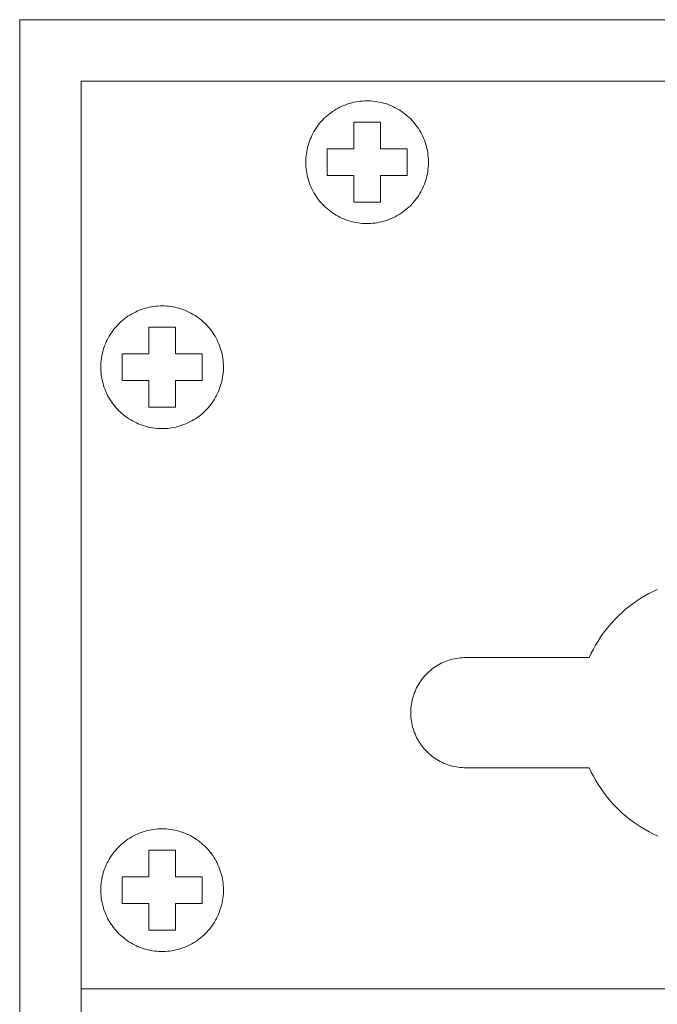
# Model space of a CAD drawing. Header units: millimetres. Extents: x -2430 to -576, y -2587 to -1431.
# Tile 5 of 7: x -1326 to -1300, y -1471 to -1431. Entities that reach past the tile are written whole.
import ezdxf

# ---------------------------------------------------------------- set-up
doc = ezdxf.new("R2010")
doc.units = ezdxf.units.MM
doc.layers.add('Default', color=7, linetype='Continuous', lineweight=15, true_color=0x000000)
doc.layers.add('Make2D$visible$lines', color=7, linetype='Continuous', lineweight=15, true_color=0x000000)

msp = doc.modelspace()

# ---------------------------------------------------------------- linework, layer by layer
at = {"layer": 'Default'}
for p, q in [((-1323.848, -1433.214), (-1286.848, -1433.214)), ((-578.848, -1433.214), (-1323.848, -1433.214)), ((-1323.848, -1433.214), (-1323.848, -2428.214)), ((-1312.723, -1434.08), (-1312.637, -1434.062)), ((-1312.637, -1434.062), (-1312.552, -1434.048)), ((-1312.552, -1434.048), (-1312.466, -1434.037)), ((-1312.466, -1434.037), (-1312.379, -1434.029)), ((-1312.379, -1434.029), (-1312.293, -1434.023)), ((-1312.293, -1434.023), (-1312.206, -1434.021)), ((-1312.206, -1434.021), (-1312.119, -1434.022)), ((-1312.119, -1434.022), (-1312.033, -1434.026)), ((-1312.033, -1434.026), (-1311.946, -1434.032)), ((-1311.946, -1434.032), (-1311.86, -1434.042)), ((-1311.86, -1434.042), (-1311.774, -1434.055)), ((-1311.774, -1434.055), (-1311.689, -1434.071)), ((-1313.664, -1434.506), (-1313.594, -1434.456)), ((-1313.594, -1434.456), (-1313.521, -1434.408)), ((-1313.521, -1434.408), (-1313.447, -1434.363)), ((-1313.447, -1434.363), (-1313.371, -1434.321)), ((-1313.371, -1434.321), (-1313.294, -1434.281)), ((-1313.294, -1434.281), (-1313.216, -1434.244)), ((-1313.216, -1434.244), (-1313.136, -1434.209)), ((-1313.136, -1434.209), (-1313.055, -1434.178)), ((-1313.055, -1434.178), (-1312.973, -1434.149)), ((-1312.973, -1434.149), (-1312.891, -1434.123)), ((-1312.891, -1434.123), (-1312.807, -1434.1)), ((-1312.807, -1434.1), (-1312.723, -1434.08)), ((-1311.689, -1434.071), (-1311.604, -1434.089)), ((-1311.604, -1434.089), (-1311.52, -1434.111)), ((-1311.52, -1434.111), (-1311.437, -1434.136)), ((-1311.437, -1434.136), (-1311.354, -1434.163)), ((-1311.354, -1434.163), (-1311.273, -1434.193)), ((-1311.273, -1434.193), (-1311.193, -1434.226)), ((-1311.193, -1434.226), (-1311.114, -1434.262)), ((-1311.114, -1434.262), (-1311.036, -1434.3)), ((-1311.036, -1434.3), (-1310.96, -1434.342)), ((-1310.96, -1434.342), (-1310.885, -1434.386)), ((-1310.885, -1434.386), (-1310.811, -1434.432)), ((-1310.811, -1434.432), (-1310.74, -1434.481)), ((-1314.106, -1434.922), (-1314.049, -1434.856)), ((-1314.049, -1434.856), (-1313.99, -1434.792)), ((-1313.99, -1434.792), (-1313.929, -1434.73)), ((-1313.929, -1434.73), (-1313.866, -1434.671)), ((-1313.866, -1434.671), (-1313.801, -1434.614)), ((-1313.801, -1434.614), (-1313.733, -1434.559)), ((-1313.733, -1434.559), (-1313.664, -1434.506)), ((-1310.74, -1434.481), (-1310.67, -1434.532)), ((-1310.67, -1434.532), (-1310.602, -1434.586)), ((-1310.602, -1434.586), (-1310.535, -1434.642)), ((-1310.535, -1434.642), (-1310.471, -1434.7)), ((-1310.471, -1434.7), (-1310.409, -1434.761)), ((-1310.409, -1434.761), (-1310.349, -1434.824)), ((-1310.349, -1434.824), (-1310.291, -1434.888)), ((-1314.353, -1435.277), (-1314.309, -1435.203)), ((-1314.309, -1435.203), (-1314.262, -1435.13)), ((-1314.262, -1435.13), (-1314.212, -1435.059)), ((-1314.212, -1435.059), (-1314.16, -1434.989)), ((-1314.16, -1434.989), (-1314.106, -1434.922)), ((-1312.727, -1435.979), (-1312.727, -1434.894)), ((-1312.727, -1434.894), (-1311.642, -1434.894)), ((-1311.642, -1434.894), (-1311.642, -1435.979)), ((-1310.291, -1434.888), (-1310.236, -1434.955)), ((-1310.236, -1434.955), (-1310.182, -1435.024)), ((-1310.182, -1435.024), (-1310.132, -1435.094)), ((-1310.132, -1435.094), (-1310.083, -1435.166)), ((-1310.083, -1435.166), (-1310.038, -1435.24)), ((-1310.038, -1435.24), (-1309.994, -1435.315)), ((-1314.563, -1435.753), (-1314.535, -1435.671)), ((-1314.535, -1435.671), (-1314.504, -1435.589)), ((-1314.504, -1435.589), (-1314.471, -1435.51)), ((-1314.471, -1435.51), (-1314.434, -1435.431)), ((-1314.434, -1435.431), (-1314.395, -1435.353)), ((-1314.395, -1435.353), (-1314.353, -1435.277)), ((-1309.994, -1435.315), (-1309.954, -1435.392)), ((-1309.954, -1435.392), (-1309.916, -1435.47)), ((-1309.916, -1435.47), (-1309.881, -1435.549)), ((-1309.881, -1435.549), (-1309.849, -1435.63)), ((-1309.849, -1435.63), (-1309.819, -1435.711)), ((-1314.647, -1436.089), (-1314.63, -1436.004)), ((-1314.63, -1436.004), (-1314.611, -1435.92)), ((-1314.611, -1435.92), (-1314.589, -1435.836)), ((-1314.589, -1435.836), (-1314.563, -1435.753)), ((-1313.812, -1437.064), (-1313.812, -1435.979)), ((-1313.812, -1435.979), (-1312.727, -1435.979)), ((-1311.642, -1435.979), (-1310.557, -1435.979)), ((-1310.557, -1435.979), (-1310.557, -1437.064)), ((-1309.819, -1435.711), (-1309.792, -1435.794)), ((-1309.792, -1435.794), (-1309.769, -1435.878)), ((-1309.769, -1435.878), (-1309.748, -1435.962)), ((-1309.748, -1435.962), (-1309.73, -1436.047)), ((-1309.73, -1436.047), (-1309.715, -1436.132)), ((-1314.684, -1436.521), (-1314.683, -1436.434)), ((-1314.683, -1436.434), (-1314.678, -1436.348)), ((-1314.678, -1436.348), (-1314.671, -1436.261)), ((-1314.671, -1436.261), (-1314.66, -1436.175)), ((-1314.66, -1436.175), (-1314.647, -1436.089)), ((-1309.715, -1436.132), (-1309.703, -1436.218)), ((-1309.703, -1436.218), (-1309.694, -1436.304)), ((-1309.694, -1436.304), (-1309.688, -1436.391)), ((-1309.688, -1436.391), (-1309.685, -1436.478)), ((-1314.683, -1436.608), (-1314.684, -1436.521)), ((-1314.678, -1436.695), (-1314.683, -1436.608)), ((-1314.671, -1436.781), (-1314.678, -1436.695)), ((-1314.66, -1436.867), (-1314.671, -1436.781)), ((-1314.647, -1436.953), (-1314.66, -1436.867)), ((-1309.703, -1436.824), (-1309.715, -1436.91)), ((-1309.694, -1436.738), (-1309.703, -1436.824)), ((-1309.688, -1436.651), (-1309.694, -1436.738)), ((-1309.685, -1436.564), (-1309.688, -1436.651)), ((-1309.685, -1436.478), (-1309.685, -1436.564)), ((-1314.63, -1437.038), (-1314.647, -1436.953)), ((-1314.611, -1437.123), (-1314.63, -1437.038)), ((-1314.589, -1437.206), (-1314.611, -1437.123)), ((-1314.563, -1437.289), (-1314.589, -1437.206)), ((-1312.727, -1437.064), (-1313.812, -1437.064)), ((-1312.727, -1438.148), (-1312.727, -1437.064)), ((-1310.557, -1437.064), (-1311.642, -1437.064)), ((-1311.642, -1437.064), (-1311.642, -1438.148)), ((-1309.792, -1437.248), (-1309.819, -1437.331)), ((-1309.769, -1437.165), (-1309.792, -1437.248)), ((-1309.748, -1437.08), (-1309.769, -1437.165)), ((-1309.73, -1436.995), (-1309.748, -1437.08)), ((-1309.715, -1436.91), (-1309.73, -1436.995)), ((-1314.535, -1437.372), (-1314.563, -1437.289)), ((-1314.504, -1437.453), (-1314.535, -1437.372)), ((-1314.471, -1437.533), (-1314.504, -1437.453)), ((-1314.434, -1437.611), (-1314.471, -1437.533)), ((-1314.395, -1437.689), (-1314.434, -1437.611)), ((-1309.954, -1437.65), (-1309.994, -1437.727)), ((-1309.916, -1437.572), (-1309.954, -1437.65)), ((-1309.881, -1437.493), (-1309.916, -1437.572)), ((-1309.849, -1437.412), (-1309.881, -1437.493)), ((-1309.819, -1437.331), (-1309.849, -1437.412)), ((-1314.353, -1437.765), (-1314.395, -1437.689)), ((-1314.309, -1437.839), (-1314.353, -1437.765)), ((-1314.262, -1437.912), (-1314.309, -1437.839)), ((-1314.212, -1437.984), (-1314.262, -1437.912)), ((-1314.16, -1438.053), (-1314.212, -1437.984)), ((-1314.106, -1438.121), (-1314.16, -1438.053)), ((-1310.182, -1438.018), (-1310.236, -1438.087)), ((-1310.132, -1437.948), (-1310.182, -1438.018)), ((-1310.083, -1437.876), (-1310.132, -1437.948)), ((-1310.038, -1437.802), (-1310.083, -1437.876)), ((-1309.994, -1437.727), (-1310.038, -1437.802)), ((-1314.049, -1438.186), (-1314.106, -1438.121)), ((-1313.99, -1438.25), (-1314.049, -1438.186)), ((-1313.929, -1438.312), (-1313.99, -1438.25)), ((-1313.866, -1438.371), (-1313.929, -1438.312)), ((-1313.801, -1438.428), (-1313.866, -1438.371)), ((-1313.733, -1438.483), (-1313.801, -1438.428)), ((-1311.642, -1438.148), (-1312.727, -1438.148)), ((-1310.602, -1438.456), (-1310.67, -1438.51)), ((-1310.535, -1438.4), (-1310.602, -1438.456)), ((-1310.471, -1438.342), (-1310.535, -1438.4)), ((-1310.409, -1438.281), (-1310.471, -1438.342)), ((-1310.349, -1438.218), (-1310.409, -1438.281)), ((-1310.291, -1438.154), (-1310.349, -1438.218)), ((-1310.236, -1438.087), (-1310.291, -1438.154)), ((-1313.664, -1438.536), (-1313.733, -1438.483)), ((-1313.594, -1438.586), (-1313.664, -1438.536)), ((-1313.521, -1438.634), (-1313.594, -1438.586)), ((-1313.447, -1438.679), (-1313.521, -1438.634)), ((-1313.371, -1438.721), (-1313.447, -1438.679)), ((-1313.294, -1438.761), (-1313.371, -1438.721)), ((-1313.216, -1438.798), (-1313.294, -1438.761)), ((-1313.136, -1438.833), (-1313.216, -1438.798)), ((-1313.055, -1438.864), (-1313.136, -1438.833)), ((-1312.973, -1438.893), (-1313.055, -1438.864)), ((-1311.354, -1438.879), (-1311.437, -1438.907)), ((-1311.273, -1438.849), (-1311.354, -1438.879)), ((-1311.193, -1438.816), (-1311.273, -1438.849)), ((-1311.114, -1438.78), (-1311.193, -1438.816)), ((-1311.036, -1438.742), (-1311.114, -1438.78)), ((-1310.96, -1438.7), (-1311.036, -1438.742)), ((-1310.885, -1438.657), (-1310.96, -1438.7)), ((-1310.811, -1438.61), (-1310.885, -1438.657)), ((-1310.74, -1438.561), (-1310.811, -1438.61)), ((-1310.67, -1438.51), (-1310.74, -1438.561)), ((-1312.891, -1438.919), (-1312.973, -1438.893)), ((-1312.807, -1438.942), (-1312.891, -1438.919)), ((-1312.723, -1438.962), (-1312.807, -1438.942)), ((-1312.637, -1438.98), (-1312.723, -1438.962)), ((-1312.552, -1438.994), (-1312.637, -1438.98)), ((-1312.466, -1439.005), (-1312.552, -1438.994)), ((-1312.379, -1439.013), (-1312.466, -1439.005)), ((-1312.293, -1439.019), (-1312.379, -1439.013)), ((-1312.206, -1439.021), (-1312.293, -1439.019)), ((-1312.119, -1439.02), (-1312.206, -1439.021)), ((-1312.033, -1439.016), (-1312.119, -1439.02)), ((-1311.946, -1439.01), (-1312.033, -1439.016)), ((-1311.86, -1439), (-1311.946, -1439.01)), ((-1311.774, -1438.987), (-1311.86, -1439)), ((-1311.689, -1438.971), (-1311.774, -1438.987)), ((-1311.604, -1438.953), (-1311.689, -1438.971)), ((-1311.52, -1438.931), (-1311.604, -1438.953)), ((-1311.437, -1438.907), (-1311.52, -1438.931)), ((-1321.227, -1442.474), (-1321.31, -1442.499)), ((-1321.143, -1442.452), (-1321.227, -1442.474)), ((-1321.058, -1442.432), (-1321.143, -1442.452)), ((-1320.973, -1442.416), (-1321.058, -1442.432)), ((-1320.887, -1442.402), (-1320.973, -1442.416)), ((-1320.801, -1442.392), (-1320.887, -1442.402)), ((-1320.715, -1442.384), (-1320.801, -1442.392)), ((-1320.628, -1442.38), (-1320.715, -1442.384)), ((-1320.541, -1442.378), (-1320.628, -1442.38)), ((-1320.455, -1442.38), (-1320.541, -1442.378)), ((-1320.368, -1442.384), (-1320.455, -1442.38)), ((-1320.282, -1442.392), (-1320.368, -1442.384)), ((-1320.195, -1442.402), (-1320.282, -1442.392)), ((-1320.11, -1442.416), (-1320.195, -1442.402)), ((-1320.024, -1442.432), (-1320.11, -1442.416)), ((-1319.94, -1442.452), (-1320.024, -1442.432)), ((-1319.856, -1442.474), (-1319.94, -1442.452)), ((-1319.773, -1442.499), (-1319.856, -1442.474)), ((-1322.004, -1442.85), (-1322.073, -1442.902)), ((-1321.933, -1442.801), (-1322.004, -1442.85)), ((-1321.86, -1442.754), (-1321.933, -1442.801)), ((-1321.785, -1442.709), (-1321.86, -1442.754)), ((-1321.709, -1442.668), (-1321.785, -1442.709)), ((-1321.632, -1442.628), (-1321.709, -1442.668)), ((-1321.553, -1442.592), (-1321.632, -1442.628)), ((-1321.473, -1442.558), (-1321.553, -1442.592)), ((-1321.392, -1442.527), (-1321.473, -1442.558)), ((-1321.31, -1442.499), (-1321.392, -1442.527)), ((-1319.691, -1442.527), (-1319.773, -1442.499)), ((-1319.61, -1442.558), (-1319.691, -1442.527)), ((-1319.53, -1442.592), (-1319.61, -1442.558)), ((-1319.451, -1442.628), (-1319.53, -1442.592)), ((-1319.374, -1442.668), (-1319.451, -1442.628)), ((-1319.298, -1442.709), (-1319.374, -1442.668)), ((-1319.223, -1442.754), (-1319.298, -1442.709)), ((-1319.15, -1442.801), (-1319.223, -1442.754)), ((-1319.079, -1442.85), (-1319.15, -1442.801)), ((-1319.009, -1442.902), (-1319.079, -1442.85)), ((-1322.449, -1443.262), (-1322.504, -1443.329)), ((-1322.391, -1443.197), (-1322.449, -1443.262)), ((-1322.332, -1443.133), (-1322.391, -1443.197)), ((-1322.27, -1443.072), (-1322.332, -1443.133)), ((-1322.207, -1443.013), (-1322.27, -1443.072)), ((-1322.141, -1442.957), (-1322.207, -1443.013)), ((-1322.073, -1442.902), (-1322.141, -1442.957)), ((-1319.999, -1443.251), (-1321.084, -1443.251)), ((-1321.084, -1443.251), (-1321.084, -1444.336)), ((-1319.999, -1444.336), (-1319.999, -1443.251)), ((-1318.942, -1442.957), (-1319.009, -1442.902)), ((-1318.876, -1443.013), (-1318.942, -1442.957)), ((-1318.812, -1443.072), (-1318.876, -1443.013)), ((-1318.751, -1443.133), (-1318.812, -1443.072)), ((-1318.691, -1443.197), (-1318.751, -1443.133)), ((-1318.634, -1443.262), (-1318.691, -1443.197)), ((-1318.579, -1443.329), (-1318.634, -1443.262)), ((-1322.742, -1443.691), (-1322.782, -1443.768)), ((-1322.699, -1443.616), (-1322.742, -1443.691)), ((-1322.654, -1443.541), (-1322.699, -1443.616)), ((-1322.606, -1443.469), (-1322.654, -1443.541)), ((-1322.556, -1443.398), (-1322.606, -1443.469)), ((-1322.504, -1443.329), (-1322.556, -1443.398)), ((-1318.527, -1443.398), (-1318.579, -1443.329)), ((-1318.476, -1443.469), (-1318.527, -1443.398)), ((-1318.429, -1443.541), (-1318.476, -1443.469)), ((-1318.384, -1443.616), (-1318.429, -1443.541)), ((-1318.341, -1443.691), (-1318.384, -1443.616)), ((-1318.301, -1443.768), (-1318.341, -1443.691)), ((-1322.914, -1444.089), (-1322.94, -1444.172)), ((-1322.885, -1444.007), (-1322.914, -1444.089)), ((-1322.853, -1443.926), (-1322.885, -1444.007)), ((-1322.819, -1443.847), (-1322.853, -1443.926)), ((-1322.782, -1443.768), (-1322.819, -1443.847)), ((-1318.264, -1443.847), (-1318.301, -1443.768)), ((-1318.23, -1443.926), (-1318.264, -1443.847)), ((-1318.198, -1444.007), (-1318.23, -1443.926)), ((-1318.169, -1444.089), (-1318.198, -1444.007)), ((-1318.143, -1444.172), (-1318.169, -1444.089)), ((-1323, -1444.425), (-1323.014, -1444.511)), ((-1322.983, -1444.34), (-1323, -1444.425)), ((-1322.963, -1444.256), (-1322.983, -1444.34)), ((-1322.94, -1444.172), (-1322.963, -1444.256)), ((-1321.084, -1444.336), (-1322.169, -1444.336)), ((-1322.169, -1444.336), (-1322.169, -1445.421)), ((-1318.914, -1444.336), (-1319.999, -1444.336)), ((-1318.914, -1445.421), (-1318.914, -1444.336)), ((-1318.12, -1444.256), (-1318.143, -1444.172)), ((-1318.1, -1444.34), (-1318.12, -1444.256)), ((-1318.083, -1444.425), (-1318.1, -1444.34)), ((-1318.069, -1444.511), (-1318.083, -1444.425)), ((-1323.039, -1444.77), (-1323.041, -1444.856)), ((-1323.041, -1444.856), (-1323.041, -1444.943)), ((-1323.034, -1444.683), (-1323.039, -1444.77)), ((-1323.025, -1444.597), (-1323.034, -1444.683)), ((-1323.014, -1444.511), (-1323.025, -1444.597)), ((-1318.057, -1444.597), (-1318.069, -1444.511)), ((-1318.049, -1444.683), (-1318.057, -1444.597)), ((-1318.044, -1444.77), (-1318.049, -1444.683)), ((-1318.041, -1444.856), (-1318.044, -1444.77)), ((-1318.042, -1444.943), (-1318.041, -1444.856)), ((-1323.041, -1444.943), (-1323.037, -1445.03)), ((-1323.037, -1445.03), (-1323.03, -1445.116)), ((-1323.03, -1445.116), (-1323.02, -1445.203)), ((-1323.02, -1445.203), (-1323.007, -1445.288)), ((-1323.007, -1445.288), (-1322.992, -1445.374)), ((-1318.091, -1445.374), (-1318.075, -1445.288)), ((-1318.075, -1445.288), (-1318.063, -1445.203)), ((-1318.063, -1445.203), (-1318.053, -1445.116)), ((-1318.053, -1445.116), (-1318.046, -1445.03)), ((-1318.046, -1445.03), (-1318.042, -1444.943)), ((-1322.992, -1445.374), (-1322.973, -1445.459)), ((-1322.973, -1445.459), (-1322.951, -1445.543)), ((-1322.951, -1445.543), (-1322.927, -1445.626)), ((-1322.927, -1445.626), (-1322.9, -1445.708)), ((-1322.169, -1445.421), (-1321.084, -1445.421)), ((-1321.084, -1445.421), (-1321.084, -1446.505)), ((-1319.999, -1446.505), (-1319.999, -1445.421)), ((-1319.999, -1445.421), (-1318.914, -1445.421)), ((-1318.183, -1445.708), (-1318.156, -1445.626)), ((-1318.156, -1445.626), (-1318.131, -1445.543)), ((-1318.131, -1445.543), (-1318.11, -1445.459)), ((-1318.11, -1445.459), (-1318.091, -1445.374)), ((-1322.9, -1445.708), (-1322.869, -1445.79)), ((-1322.869, -1445.79), (-1322.836, -1445.87)), ((-1322.836, -1445.87), (-1322.8, -1445.949)), ((-1322.8, -1445.949), (-1322.762, -1446.027)), ((-1322.762, -1446.027), (-1322.721, -1446.103)), ((-1322.721, -1446.103), (-1322.677, -1446.178)), ((-1318.406, -1446.178), (-1318.362, -1446.103)), ((-1318.362, -1446.103), (-1318.321, -1446.027)), ((-1318.321, -1446.027), (-1318.282, -1445.949)), ((-1318.282, -1445.949), (-1318.246, -1445.87)), ((-1318.246, -1445.87), (-1318.213, -1445.79)), ((-1318.213, -1445.79), (-1318.183, -1445.708)), ((-1322.677, -1446.178), (-1322.631, -1446.251)), ((-1322.631, -1446.251), (-1322.582, -1446.323)), ((-1322.582, -1446.323), (-1322.53, -1446.393)), ((-1322.53, -1446.393), (-1322.476, -1446.461)), ((-1322.476, -1446.461), (-1322.42, -1446.527)), ((-1321.084, -1446.505), (-1319.999, -1446.505)), ((-1318.662, -1446.527), (-1318.606, -1446.461)), ((-1318.606, -1446.461), (-1318.553, -1446.393)), ((-1318.553, -1446.393), (-1318.501, -1446.323)), ((-1318.501, -1446.323), (-1318.452, -1446.251)), ((-1318.452, -1446.251), (-1318.406, -1446.178)), ((-1322.42, -1446.527), (-1322.362, -1446.591)), ((-1322.362, -1446.591), (-1322.301, -1446.654)), ((-1322.301, -1446.654), (-1322.239, -1446.714)), ((-1322.239, -1446.714), (-1322.174, -1446.771)), ((-1322.174, -1446.771), (-1322.107, -1446.827)), ((-1322.107, -1446.827), (-1322.039, -1446.88)), ((-1322.039, -1446.88), (-1321.968, -1446.931)), ((-1319.114, -1446.931), (-1319.044, -1446.88)), ((-1319.044, -1446.88), (-1318.975, -1446.827)), ((-1318.975, -1446.827), (-1318.909, -1446.771)), ((-1318.909, -1446.771), (-1318.844, -1446.714)), ((-1318.844, -1446.714), (-1318.781, -1446.654)), ((-1318.781, -1446.654), (-1318.721, -1446.591)), ((-1318.721, -1446.591), (-1318.662, -1446.527)), ((-1321.968, -1446.931), (-1321.896, -1446.979)), ((-1321.896, -1446.979), (-1321.823, -1447.025)), ((-1321.823, -1447.025), (-1321.747, -1447.068)), ((-1321.747, -1447.068), (-1321.671, -1447.109)), ((-1321.671, -1447.109), (-1321.592, -1447.146)), ((-1321.592, -1447.146), (-1321.513, -1447.182)), ((-1321.513, -1447.182), (-1321.433, -1447.214)), ((-1321.433, -1447.214), (-1321.351, -1447.243)), ((-1321.351, -1447.243), (-1321.268, -1447.27)), ((-1321.268, -1447.27), (-1321.185, -1447.294)), ((-1321.185, -1447.294), (-1321.101, -1447.315)), ((-1319.982, -1447.315), (-1319.898, -1447.294)), ((-1319.898, -1447.294), (-1319.814, -1447.27)), ((-1319.814, -1447.27), (-1319.732, -1447.243)), ((-1319.732, -1447.243), (-1319.65, -1447.214)), ((-1319.65, -1447.214), (-1319.57, -1447.182)), ((-1319.57, -1447.182), (-1319.49, -1447.146)), ((-1319.49, -1447.146), (-1319.412, -1447.109)), ((-1319.412, -1447.109), (-1319.335, -1447.068)), ((-1319.335, -1447.068), (-1319.26, -1447.025)), ((-1319.26, -1447.025), (-1319.186, -1446.979)), ((-1319.186, -1446.979), (-1319.114, -1446.931)), ((-1321.101, -1447.315), (-1321.016, -1447.333)), ((-1321.016, -1447.333), (-1320.93, -1447.348)), ((-1320.93, -1447.348), (-1320.844, -1447.36)), ((-1320.844, -1447.36), (-1320.758, -1447.369)), ((-1320.758, -1447.369), (-1320.672, -1447.375)), ((-1320.672, -1447.375), (-1320.585, -1447.378)), ((-1320.585, -1447.378), (-1320.498, -1447.378)), ((-1320.498, -1447.378), (-1320.411, -1447.375)), ((-1320.411, -1447.375), (-1320.325, -1447.369)), ((-1320.325, -1447.369), (-1320.238, -1447.36)), ((-1320.238, -1447.36), (-1320.152, -1447.348)), ((-1320.152, -1447.348), (-1320.067, -1447.333)), ((-1320.067, -1447.333), (-1319.982, -1447.315)), ((-1300.865, -1454.194), (-1300.698, -1454.102)), ((-1300.698, -1454.102), (-1300.528, -1454.015)), ((-1300.528, -1454.015), (-1300.355, -1453.934)), ((-1301.497, -1454.622), (-1301.345, -1454.507)), ((-1301.345, -1454.507), (-1301.188, -1454.397)), ((-1301.188, -1454.397), (-1301.028, -1454.293)), ((-1301.028, -1454.293), (-1300.865, -1454.194)), ((-1301.929, -1454.998), (-1301.79, -1454.868)), ((-1301.79, -1454.868), (-1301.646, -1454.742)), ((-1301.646, -1454.742), (-1301.497, -1454.622)), ((-1302.32, -1455.417), (-1302.195, -1455.273)), ((-1302.195, -1455.273), (-1302.065, -1455.133)), ((-1302.065, -1455.133), (-1301.929, -1454.998)), ((-1302.665, -1455.874), (-1302.556, -1455.718)), ((-1302.556, -1455.718), (-1302.44, -1455.565)), ((-1302.44, -1455.565), (-1302.32, -1455.417)), ((-1302.868, -1456.198), (-1302.769, -1456.034)), ((-1302.769, -1456.034), (-1302.665, -1455.874)), ((-1303.129, -1456.708), (-1303.048, -1456.535)), ((-1303.048, -1456.535), (-1302.961, -1456.365)), ((-1302.961, -1456.365), (-1302.868, -1456.198)), ((-1309.135, -1456.93), (-1309.205, -1456.965)), ((-1309.065, -1456.898), (-1309.135, -1456.93)), ((-1308.994, -1456.868), (-1309.065, -1456.898)), ((-1308.921, -1456.84), (-1308.994, -1456.868)), ((-1308.848, -1456.815), (-1308.921, -1456.84)), ((-1308.773, -1456.793), (-1308.848, -1456.815)), ((-1308.698, -1456.773), (-1308.773, -1456.793)), ((-1308.623, -1456.756), (-1308.698, -1456.773)), ((-1308.547, -1456.741), (-1308.623, -1456.756)), ((-1308.47, -1456.729), (-1308.547, -1456.741)), ((-1308.393, -1456.72), (-1308.47, -1456.729)), ((-1308.316, -1456.713), (-1308.393, -1456.72)), ((-1308.238, -1456.709), (-1308.316, -1456.713)), ((-1308.161, -1456.708), (-1308.238, -1456.709)), ((-1303.129, -1456.708), (-1308.161, -1456.708)), ((-1309.708, -1457.325), (-1309.763, -1457.379)), ((-1309.65, -1457.273), (-1309.708, -1457.325)), ((-1309.591, -1457.222), (-1309.65, -1457.273)), ((-1309.531, -1457.174), (-1309.591, -1457.222)), ((-1309.469, -1457.128), (-1309.531, -1457.174)), ((-1309.405, -1457.084), (-1309.469, -1457.128)), ((-1309.339, -1457.042), (-1309.405, -1457.084)), ((-1309.273, -1457.002), (-1309.339, -1457.042)), ((-1309.205, -1456.965), (-1309.273, -1457.002)), ((-1310.009, -1457.678), (-1310.052, -1457.743)), ((-1309.964, -1457.615), (-1310.009, -1457.678)), ((-1309.917, -1457.554), (-1309.964, -1457.615)), ((-1309.868, -1457.494), (-1309.917, -1457.554)), ((-1309.816, -1457.436), (-1309.868, -1457.494)), ((-1309.763, -1457.379), (-1309.816, -1457.436)), ((-1310.232, -1458.085), (-1310.261, -1458.157)), ((-1310.201, -1458.014), (-1310.232, -1458.085)), ((-1310.167, -1457.945), (-1310.201, -1458.014)), ((-1310.131, -1457.876), (-1310.167, -1457.945)), ((-1310.093, -1457.809), (-1310.131, -1457.876)), ((-1310.052, -1457.743), (-1310.093, -1457.809)), ((-1310.367, -1458.53), (-1310.38, -1458.606)), ((-1310.351, -1458.454), (-1310.367, -1458.53)), ((-1310.332, -1458.379), (-1310.351, -1458.454)), ((-1310.311, -1458.304), (-1310.332, -1458.379)), ((-1310.287, -1458.23), (-1310.311, -1458.304)), ((-1310.261, -1458.157), (-1310.287, -1458.23)), ((-1310.404, -1458.838), (-1310.407, -1458.915)), ((-1310.407, -1458.915), (-1310.407, -1458.993)), ((-1310.399, -1458.76), (-1310.404, -1458.838)), ((-1310.391, -1458.683), (-1310.399, -1458.76)), ((-1310.38, -1458.606), (-1310.391, -1458.683)), ((-1310.407, -1458.993), (-1310.404, -1459.07)), ((-1310.404, -1459.07), (-1310.399, -1459.148)), ((-1310.399, -1459.148), (-1310.391, -1459.225)), ((-1310.391, -1459.225), (-1310.38, -1459.302)), ((-1310.38, -1459.302), (-1310.367, -1459.378)), ((-1310.367, -1459.378), (-1310.351, -1459.454)), ((-1310.351, -1459.454), (-1310.332, -1459.529)), ((-1310.332, -1459.529), (-1310.311, -1459.604)), ((-1310.311, -1459.604), (-1310.287, -1459.678)), ((-1310.287, -1459.678), (-1310.261, -1459.75)), ((-1310.261, -1459.75), (-1310.232, -1459.823)), ((-1310.232, -1459.823), (-1310.201, -1459.893)), ((-1310.201, -1459.893), (-1310.167, -1459.963)), ((-1310.167, -1459.963), (-1310.131, -1460.032)), ((-1310.131, -1460.032), (-1310.093, -1460.099)), ((-1310.093, -1460.099), (-1310.052, -1460.165)), ((-1310.052, -1460.165), (-1310.009, -1460.23)), ((-1310.009, -1460.23), (-1309.964, -1460.293)), ((-1309.964, -1460.293), (-1309.917, -1460.354)), ((-1309.917, -1460.354), (-1309.868, -1460.414)), ((-1309.868, -1460.414), (-1309.816, -1460.472)), ((-1309.816, -1460.472), (-1309.763, -1460.529)), ((-1309.763, -1460.529), (-1309.708, -1460.583)), ((-1309.708, -1460.583), (-1309.65, -1460.635)), ((-1309.65, -1460.635), (-1309.591, -1460.686)), ((-1309.591, -1460.686), (-1309.531, -1460.734)), ((-1309.531, -1460.734), (-1309.469, -1460.78)), ((-1309.469, -1460.78), (-1309.405, -1460.824)), ((-1309.405, -1460.824), (-1309.339, -1460.866)), ((-1309.339, -1460.866), (-1309.273, -1460.906)), ((-1309.273, -1460.906), (-1309.205, -1460.943)), ((-1309.205, -1460.943), (-1309.135, -1460.978)), ((-1309.135, -1460.978), (-1309.065, -1461.01)), ((-1309.065, -1461.01), (-1308.994, -1461.04)), ((-1308.994, -1461.04), (-1308.921, -1461.068)), ((-1308.921, -1461.068), (-1308.848, -1461.093)), ((-1308.848, -1461.093), (-1308.773, -1461.115)), ((-1308.773, -1461.115), (-1308.698, -1461.135)), ((-1308.698, -1461.135), (-1308.623, -1461.152)), ((-1308.623, -1461.152), (-1308.547, -1461.167)), ((-1308.547, -1461.167), (-1308.47, -1461.179)), ((-1308.47, -1461.179), (-1308.393, -1461.188)), ((-1308.393, -1461.188), (-1308.316, -1461.195)), ((-1308.316, -1461.195), (-1308.238, -1461.199)), ((-1308.238, -1461.199), (-1308.161, -1461.2)), ((-1308.161, -1461.2), (-1303.129, -1461.2)), ((-1303.048, -1461.374), (-1303.129, -1461.2)), ((-1302.96, -1461.545), (-1303.048, -1461.374)), ((-1302.867, -1461.712), (-1302.96, -1461.545)), ((-1302.768, -1461.876), (-1302.867, -1461.712)), ((-1302.663, -1462.037), (-1302.768, -1461.876)), ((-1302.553, -1462.194), (-1302.663, -1462.037)), ((-1302.437, -1462.347), (-1302.553, -1462.194)), ((-1302.316, -1462.496), (-1302.437, -1462.347)), ((-1302.19, -1462.64), (-1302.316, -1462.496)), ((-1302.059, -1462.78), (-1302.19, -1462.64)), ((-1301.923, -1462.916), (-1302.059, -1462.78)), ((-1301.783, -1463.047), (-1301.923, -1462.916)), ((-1301.638, -1463.172), (-1301.783, -1463.047)), ((-1301.489, -1463.293), (-1301.638, -1463.172)), ((-1301.335, -1463.408), (-1301.489, -1463.293)), ((-1321.058, -1463.742), (-1321.143, -1463.762)), ((-1320.973, -1463.726), (-1321.058, -1463.742)), ((-1320.887, -1463.712), (-1320.973, -1463.726)), ((-1320.801, -1463.702), (-1320.887, -1463.712)), ((-1320.715, -1463.694), (-1320.801, -1463.702)), ((-1320.628, -1463.69), (-1320.715, -1463.694)), ((-1320.541, -1463.688), (-1320.628, -1463.69)), ((-1320.455, -1463.69), (-1320.541, -1463.688)), ((-1320.368, -1463.694), (-1320.455, -1463.69)), ((-1320.282, -1463.702), (-1320.368, -1463.694)), ((-1320.195, -1463.712), (-1320.282, -1463.702)), ((-1320.11, -1463.726), (-1320.195, -1463.712)), ((-1320.024, -1463.742), (-1320.11, -1463.726)), ((-1319.94, -1463.762), (-1320.024, -1463.742)), ((-1301.178, -1463.518), (-1301.335, -1463.408)), ((-1301.017, -1463.622), (-1301.178, -1463.518)), ((-1300.853, -1463.72), (-1301.017, -1463.622)), ((-1300.685, -1463.813), (-1300.853, -1463.72)), ((-1322.004, -1464.161), (-1322.073, -1464.213)), ((-1321.933, -1464.111), (-1322.004, -1464.161)), ((-1321.86, -1464.064), (-1321.933, -1464.111)), ((-1321.785, -1464.02), (-1321.86, -1464.064)), ((-1321.709, -1463.978), (-1321.785, -1464.02)), ((-1321.632, -1463.938), (-1321.709, -1463.978)), ((-1321.553, -1463.902), (-1321.632, -1463.938)), ((-1321.473, -1463.868), (-1321.553, -1463.902)), ((-1321.392, -1463.837), (-1321.473, -1463.868)), ((-1321.31, -1463.809), (-1321.392, -1463.837)), ((-1321.227, -1463.784), (-1321.31, -1463.809)), ((-1321.143, -1463.762), (-1321.227, -1463.784)), ((-1319.856, -1463.784), (-1319.94, -1463.762)), ((-1319.773, -1463.809), (-1319.856, -1463.784)), ((-1319.691, -1463.837), (-1319.773, -1463.809)), ((-1319.61, -1463.868), (-1319.691, -1463.837)), ((-1319.53, -1463.902), (-1319.61, -1463.868)), ((-1319.451, -1463.938), (-1319.53, -1463.902)), ((-1319.374, -1463.978), (-1319.451, -1463.938)), ((-1319.298, -1464.02), (-1319.374, -1463.978)), ((-1319.223, -1464.064), (-1319.298, -1464.02)), ((-1319.15, -1464.111), (-1319.223, -1464.064)), ((-1319.079, -1464.161), (-1319.15, -1464.111)), ((-1319.009, -1464.213), (-1319.079, -1464.161)), ((-1300.514, -1463.9), (-1300.685, -1463.813)), ((-1300.34, -1463.981), (-1300.514, -1463.9)), ((-1322.391, -1464.507), (-1322.449, -1464.572)), ((-1322.332, -1464.444), (-1322.391, -1464.507)), ((-1322.27, -1464.383), (-1322.332, -1464.444)), ((-1322.207, -1464.324), (-1322.27, -1464.383)), ((-1322.141, -1464.267), (-1322.207, -1464.324)), ((-1322.073, -1464.213), (-1322.141, -1464.267)), ((-1319.999, -1464.561), (-1321.084, -1464.561)), ((-1321.084, -1464.561), (-1321.084, -1465.646)), ((-1319.999, -1465.646), (-1319.999, -1464.561)), ((-1318.942, -1464.267), (-1319.009, -1464.213)), ((-1318.876, -1464.324), (-1318.942, -1464.267)), ((-1318.812, -1464.383), (-1318.876, -1464.324)), ((-1318.751, -1464.444), (-1318.812, -1464.383)), ((-1318.691, -1464.507), (-1318.751, -1464.444)), ((-1318.634, -1464.572), (-1318.691, -1464.507)), ((-1322.699, -1464.926), (-1322.742, -1465.001)), ((-1322.654, -1464.852), (-1322.699, -1464.926)), ((-1322.606, -1464.779), (-1322.654, -1464.852)), ((-1322.556, -1464.708), (-1322.606, -1464.779)), ((-1322.504, -1464.639), (-1322.556, -1464.708)), ((-1322.449, -1464.572), (-1322.504, -1464.639)), ((-1318.579, -1464.639), (-1318.634, -1464.572)), ((-1318.527, -1464.708), (-1318.579, -1464.639)), ((-1318.476, -1464.779), (-1318.527, -1464.708)), ((-1318.429, -1464.852), (-1318.476, -1464.779)), ((-1318.384, -1464.926), (-1318.429, -1464.852)), ((-1318.341, -1465.001), (-1318.384, -1464.926)), ((-1322.885, -1465.317), (-1322.914, -1465.399)), ((-1322.853, -1465.237), (-1322.885, -1465.317)), ((-1322.819, -1465.157), (-1322.853, -1465.237)), ((-1322.782, -1465.078), (-1322.819, -1465.157)), ((-1322.742, -1465.001), (-1322.782, -1465.078)), ((-1318.301, -1465.078), (-1318.341, -1465.001)), ((-1318.264, -1465.157), (-1318.301, -1465.078)), ((-1318.23, -1465.237), (-1318.264, -1465.157)), ((-1318.198, -1465.317), (-1318.23, -1465.237)), ((-1318.169, -1465.399), (-1318.198, -1465.317)), ((-1323, -1465.735), (-1323.014, -1465.821)), ((-1322.983, -1465.65), (-1323, -1465.735)), ((-1322.963, -1465.566), (-1322.983, -1465.65)), ((-1322.94, -1465.482), (-1322.963, -1465.566)), ((-1322.914, -1465.399), (-1322.94, -1465.482)), ((-1321.084, -1465.646), (-1322.169, -1465.646)), ((-1322.169, -1465.646), (-1322.169, -1466.731)), ((-1318.914, -1465.646), (-1319.999, -1465.646)), ((-1318.914, -1466.731), (-1318.914, -1465.646)), ((-1318.143, -1465.482), (-1318.169, -1465.399)), ((-1318.12, -1465.566), (-1318.143, -1465.482)), ((-1318.1, -1465.65), (-1318.12, -1465.566)), ((-1318.083, -1465.735), (-1318.1, -1465.65)), ((-1318.069, -1465.821), (-1318.083, -1465.735)), ((-1323.039, -1466.08), (-1323.041, -1466.167)), ((-1323.041, -1466.167), (-1323.041, -1466.253)), ((-1323.034, -1465.993), (-1323.039, -1466.08)), ((-1323.025, -1465.907), (-1323.034, -1465.993)), ((-1323.014, -1465.821), (-1323.025, -1465.907)), ((-1318.057, -1465.907), (-1318.069, -1465.821)), ((-1318.049, -1465.993), (-1318.057, -1465.907)), ((-1318.044, -1466.08), (-1318.049, -1465.993)), ((-1318.041, -1466.167), (-1318.044, -1466.08)), ((-1318.042, -1466.253), (-1318.041, -1466.167)), ((-1323.041, -1466.253), (-1323.037, -1466.34)), ((-1323.037, -1466.34), (-1323.03, -1466.427)), ((-1323.03, -1466.427), (-1323.02, -1466.513)), ((-1323.02, -1466.513), (-1323.007, -1466.599)), ((-1318.075, -1466.599), (-1318.063, -1466.513)), ((-1318.063, -1466.513), (-1318.053, -1466.427)), ((-1318.053, -1466.427), (-1318.046, -1466.34)), ((-1318.046, -1466.34), (-1318.042, -1466.253)), ((-1323.007, -1466.599), (-1322.992, -1466.684)), ((-1322.992, -1466.684), (-1322.973, -1466.769)), ((-1322.973, -1466.769), (-1322.951, -1466.853)), ((-1322.951, -1466.853), (-1322.927, -1466.936)), ((-1322.927, -1466.936), (-1322.9, -1467.018)), ((-1322.169, -1466.731), (-1321.084, -1466.731)), ((-1321.084, -1466.731), (-1321.084, -1467.816)), ((-1319.999, -1467.816), (-1319.999, -1466.731)), ((-1319.999, -1466.731), (-1318.914, -1466.731)), ((-1318.183, -1467.018), (-1318.156, -1466.936)), ((-1318.156, -1466.936), (-1318.131, -1466.853)), ((-1318.131, -1466.853), (-1318.11, -1466.769)), ((-1318.11, -1466.769), (-1318.091, -1466.684)), ((-1318.091, -1466.684), (-1318.075, -1466.599)), ((-1322.9, -1467.018), (-1322.869, -1467.1)), ((-1322.869, -1467.1), (-1322.836, -1467.18)), ((-1322.836, -1467.18), (-1322.8, -1467.259)), ((-1322.8, -1467.259), (-1322.762, -1467.337)), ((-1322.762, -1467.337), (-1322.721, -1467.413)), ((-1318.362, -1467.413), (-1318.321, -1467.337)), ((-1318.321, -1467.337), (-1318.282, -1467.259)), ((-1318.282, -1467.259), (-1318.246, -1467.18)), ((-1318.246, -1467.18), (-1318.213, -1467.1)), ((-1318.213, -1467.1), (-1318.183, -1467.018)), ((-1322.721, -1467.413), (-1322.677, -1467.488)), ((-1322.677, -1467.488), (-1322.631, -1467.561)), ((-1322.631, -1467.561), (-1322.582, -1467.633)), ((-1322.582, -1467.633), (-1322.53, -1467.703)), ((-1322.53, -1467.703), (-1322.476, -1467.771)), ((-1322.476, -1467.771), (-1322.42, -1467.837)), ((-1318.662, -1467.837), (-1318.606, -1467.771)), ((-1318.606, -1467.771), (-1318.553, -1467.703)), ((-1318.553, -1467.703), (-1318.501, -1467.633)), ((-1318.501, -1467.633), (-1318.452, -1467.561)), ((-1318.452, -1467.561), (-1318.406, -1467.488)), ((-1318.406, -1467.488), (-1318.362, -1467.413)), ((-1322.42, -1467.837), (-1322.362, -1467.901)), ((-1322.362, -1467.901), (-1322.301, -1467.964)), ((-1322.301, -1467.964), (-1322.239, -1468.024)), ((-1322.239, -1468.024), (-1322.174, -1468.081)), ((-1322.174, -1468.081), (-1322.107, -1468.137)), ((-1322.107, -1468.137), (-1322.039, -1468.19)), ((-1321.084, -1467.816), (-1319.999, -1467.816)), ((-1319.044, -1468.19), (-1318.975, -1468.137)), ((-1318.975, -1468.137), (-1318.909, -1468.081)), ((-1318.909, -1468.081), (-1318.844, -1468.024)), ((-1318.844, -1468.024), (-1318.781, -1467.964)), ((-1318.781, -1467.964), (-1318.721, -1467.901)), ((-1318.721, -1467.901), (-1318.662, -1467.837)), ((-1322.039, -1468.19), (-1321.968, -1468.241)), ((-1321.968, -1468.241), (-1321.896, -1468.289)), ((-1321.896, -1468.289), (-1321.823, -1468.335)), ((-1321.823, -1468.335), (-1321.747, -1468.378)), ((-1321.747, -1468.378), (-1321.671, -1468.419)), ((-1321.671, -1468.419), (-1321.592, -1468.457)), ((-1321.592, -1468.457), (-1321.513, -1468.492)), ((-1321.513, -1468.492), (-1321.433, -1468.524)), ((-1321.433, -1468.524), (-1321.351, -1468.553)), ((-1321.351, -1468.553), (-1321.268, -1468.58)), ((-1319.814, -1468.58), (-1319.732, -1468.553)), ((-1319.732, -1468.553), (-1319.65, -1468.524)), ((-1319.65, -1468.524), (-1319.57, -1468.492)), ((-1319.57, -1468.492), (-1319.49, -1468.457)), ((-1319.49, -1468.457), (-1319.412, -1468.419)), ((-1319.412, -1468.419), (-1319.335, -1468.378)), ((-1319.335, -1468.378), (-1319.26, -1468.335)), ((-1319.26, -1468.335), (-1319.186, -1468.289)), ((-1319.186, -1468.289), (-1319.114, -1468.241)), ((-1319.114, -1468.241), (-1319.044, -1468.19)), ((-1321.268, -1468.58), (-1321.185, -1468.604)), ((-1321.185, -1468.604), (-1321.101, -1468.625)), ((-1321.101, -1468.625), (-1321.016, -1468.643)), ((-1321.016, -1468.643), (-1320.93, -1468.658)), ((-1320.93, -1468.658), (-1320.844, -1468.67)), ((-1320.844, -1468.67), (-1320.758, -1468.679)), ((-1320.758, -1468.679), (-1320.672, -1468.685)), ((-1320.672, -1468.685), (-1320.585, -1468.688)), ((-1320.585, -1468.688), (-1320.498, -1468.688)), ((-1320.498, -1468.688), (-1320.411, -1468.685)), ((-1320.411, -1468.685), (-1320.325, -1468.679)), ((-1320.325, -1468.679), (-1320.238, -1468.67)), ((-1320.238, -1468.67), (-1320.152, -1468.658)), ((-1320.152, -1468.658), (-1320.067, -1468.643)), ((-1320.067, -1468.643), (-1319.982, -1468.625)), ((-1319.982, -1468.625), (-1319.898, -1468.604)), ((-1319.898, -1468.604), (-1319.814, -1468.58)), ((-1323.848, -1470.214), (-1295.848, -1470.214))]:
    msp.add_line(p, q, dxfattribs=at)
at = {"layer": 'Make2D$visible$lines'}
for p, q in [((-576.348, -1430.714), (-1326.348, -1430.714)), ((-1326.348, -1430.714), (-1326.348, -2430.714))]:
    msp.add_line(p, q, dxfattribs=at)

doc.saveas('drawing.dxf')
